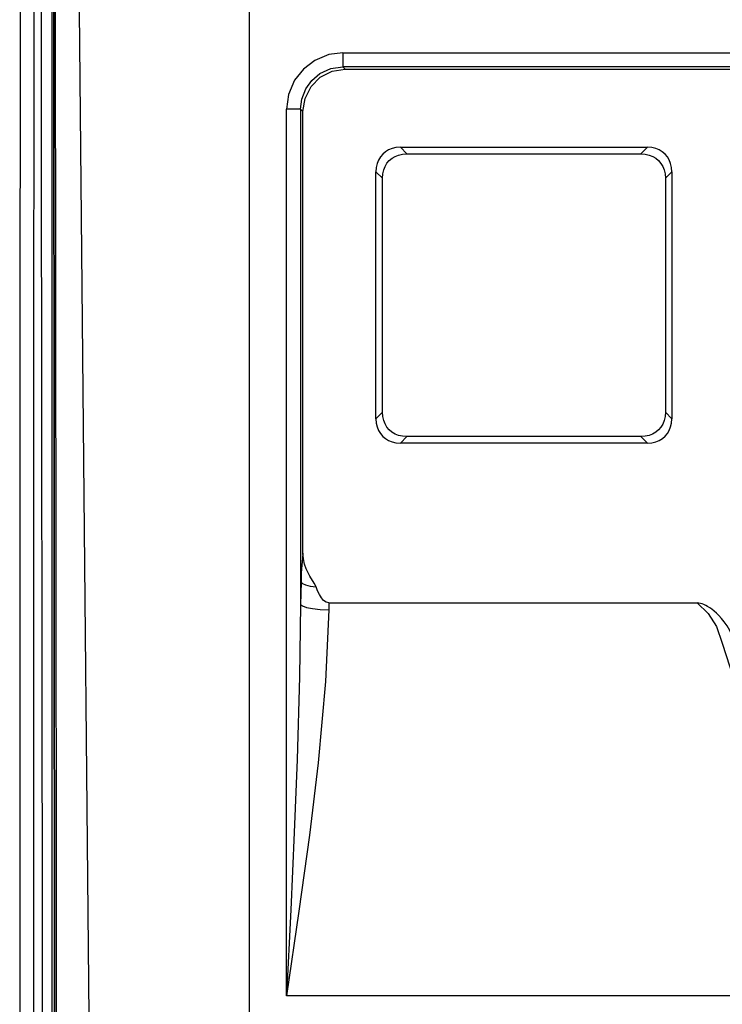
# Model space of a CAD drawing. Extents: x 0 to 420, y 0 to 297.
# Tile 23 of 34: x 207.54 to 216.26, y 149.33 to 161.56. Entities that reach past the tile are written whole.
import ezdxf

# ---------------------------------------------------------------- set-up
doc = ezdxf.new("R2010")
doc.units = 0
doc.header["$LTSCALE"] = 23.1
doc.layers.get('0').update_dxf_attribs({"linetype": 'CONTINUOUS'})

msp = doc.modelspace()

# ---------------------------------------------------------------- linework, layer by layer
at = {"color": 7, "linetype": 'CONTINUOUS'}
for p, q in [((210.388, 169.649), (210.388, 135.793)), ((207.957, 168.962), (207.979, 136.553)), ((207.98, 136.554), (207.958, 168.962)), ((207.938, 168.078), (207.938, 136.553)), ((211.551, 161.146), (211.551, 160.971)), ((211.551, 161.146), (229.524, 161.146)), ((211.58, 160.942), (211.551, 160.971)), ((229.524, 160.971), (211.551, 160.971)), ((211.58, 160.942), (229.495, 160.942)), ((210.854, 149.432), (210.854, 160.448)), ((211.028, 160.448), (210.854, 160.448)), ((211.028, 160.448), (211.028, 154.295)), ((211.028, 160.448), (211.057, 160.419)), ((211.057, 154.931), (211.057, 160.419)), ((212.347, 159.892), (212.266, 159.973)), ((212.266, 159.973), (215.335, 159.973)), ((212.347, 159.892), (215.254, 159.892)), ((215.335, 159.973), (215.254, 159.892)), ((211.963, 156.601), (211.963, 159.67)), ((211.963, 159.67), (212.044, 159.589)), ((215.557, 159.589), (215.638, 159.67)), ((215.638, 159.67), (215.638, 156.601)), ((212.044, 156.682), (212.044, 159.589)), ((215.557, 159.589), (215.557, 156.682)), ((212.044, 156.682), (211.963, 156.601)), ((215.638, 156.601), (215.557, 156.682)), ((212.266, 156.298), (212.347, 156.379)), ((215.254, 156.379), (212.347, 156.379)), ((215.254, 156.379), (215.335, 156.298)), ((215.335, 156.298), (212.266, 156.298)), ((211.033, 154.572), (211.028, 154.295)), ((211.219, 154.511), (211.196, 154.558)), ((211.378, 154.313), (211.377, 154.226)), ((211.378, 154.313), (215.954, 154.313)), ((230.222, 149.432), (210.854, 149.432))]:
    msp.add_line(p, q, dxfattribs=at)
for points in [[(207.547, 170.23), (207.539, 155.877), (207.545, 141.524), (207.565, 127.191)], [(207.74, 127.204), (207.72, 141.414), (207.714, 155.644), (207.721, 169.874)], [(207.804, 169.798), (207.807, 159.993), (207.817, 150.195), (207.833, 140.411)], [(207.973, 168.962), (207.984, 158.162), (207.994, 147.362), (208.003, 136.561)], [(208.206, 168.962), (208.305, 158.673), (208.41, 147.875), (208.52, 136.57)], [(211.551, 161.146), (211.378, 161.124), (211.202, 161.052), (211.062, 160.945), (210.953, 160.808), (210.877, 160.627), (210.854, 160.448)], [(211.028, 160.448), (211.042, 160.571), (211.092, 160.701), (211.165, 160.803), (211.267, 160.888), (211.404, 160.951), (211.551, 160.971)], [(211.057, 160.419), (211.083, 160.581), (211.157, 160.727), (211.272, 160.843), (211.418, 160.917), (211.58, 160.942)], [(212.266, 159.973), (212.212, 159.969), (212.163, 159.958), (212.12, 159.94), (212.081, 159.917), (212.047, 159.888), (212.018, 159.854), (211.995, 159.815), (211.978, 159.772), (211.967, 159.724), (211.963, 159.67)], [(212.044, 159.589), (212.048, 159.643), (212.059, 159.691), (212.076, 159.735), (212.1, 159.774), (212.129, 159.808), (212.163, 159.836), (212.201, 159.859), (212.244, 159.877), (212.293, 159.888), (212.347, 159.892)], [(215.254, 159.892), (215.308, 159.888), (215.356, 159.877), (215.4, 159.859), (215.439, 159.836), (215.473, 159.807), (215.501, 159.773), (215.524, 159.734), (215.542, 159.691), (215.553, 159.643), (215.557, 159.589)], [(215.638, 159.67), (215.634, 159.724), (215.622, 159.772), (215.605, 159.816), (215.582, 159.855), (215.553, 159.889), (215.519, 159.917), (215.48, 159.941), (215.437, 159.958), (215.389, 159.969), (215.335, 159.973)], [(211.963, 156.601), (211.967, 156.547), (211.978, 156.499), (211.996, 156.455), (212.019, 156.416), (212.048, 156.382), (212.082, 156.354), (212.12, 156.33), (212.163, 156.313), (212.212, 156.302), (212.266, 156.298)], [(212.347, 156.379), (212.293, 156.383), (212.244, 156.394), (212.2, 156.411), (212.162, 156.435), (212.128, 156.464), (212.099, 156.498), (212.076, 156.536), (212.059, 156.579), (212.048, 156.628), (212.044, 156.682)], [(215.557, 156.682), (215.553, 156.628), (215.542, 156.579), (215.524, 156.535), (215.501, 156.497), (215.472, 156.463), (215.438, 156.434), (215.399, 156.411), (215.356, 156.394), (215.308, 156.383), (215.254, 156.379)], [(215.335, 156.298), (215.388, 156.302), (215.437, 156.313), (215.481, 156.331), (215.52, 156.354), (215.553, 156.383), (215.582, 156.417), (215.605, 156.456), (215.623, 156.499), (215.634, 156.547), (215.638, 156.601)], [(211.057, 154.931), (211.049, 154.867), (211.042, 154.783), (211.036, 154.684), (211.033, 154.572)], [(211.196, 154.558), (211.144, 154.645), (211.121, 154.688), (211.098, 154.737), (211.077, 154.796), (211.062, 154.862), (211.057, 154.931)], [(211.033, 154.572), (211.052, 154.554), (211.09, 154.538), (211.147, 154.523), (211.219, 154.511)], [(211.378, 154.313), (211.344, 154.322), (211.313, 154.345), (211.286, 154.377), (211.262, 154.417), (211.239, 154.462), (211.219, 154.511)], [(211.028, 154.295), (211.015, 153.393), (210.984, 152.37), (210.948, 151.46), (210.905, 150.501), (210.854, 149.432)], [(211.028, 154.295), (211.052, 154.275), (211.102, 154.257), (211.177, 154.242), (211.271, 154.231), (211.377, 154.226)], [(216.414, 153.831), (216.387, 153.904), (216.357, 153.97), (216.323, 154.028), (216.289, 154.078), (216.256, 154.12), (216.223, 154.156), (216.192, 154.187), (216.162, 154.212), (216.134, 154.234), (216.108, 154.252), (216.082, 154.268), (216.058, 154.281), (216.035, 154.292), (216.013, 154.301), (215.993, 154.307), (215.973, 154.312), (215.954, 154.313)], [(215.954, 154.313), (216.088, 154.18), (216.192, 154.019), (216.264, 153.814)], [(211.377, 154.226), (211.336, 153.336), (211.244, 152.328), (211.136, 151.429), (211.007, 150.484), (210.854, 149.432)], [(216.264, 153.814), (216.502, 153.07), (216.873, 152.371), (217.362, 151.751), (217.951, 151.232), (218.625, 150.825), (219.363, 150.545), (220.139, 150.403), (220.927, 150.402), (221.703, 150.543), (222.441, 150.821), (223.117, 151.226), (223.707, 151.744), (224.212, 152.386), (224.588, 153.105), (224.811, 153.814)]]:
    msp.add_lwpolyline(points, dxfattribs=at)

doc.saveas('drawing.dxf')
